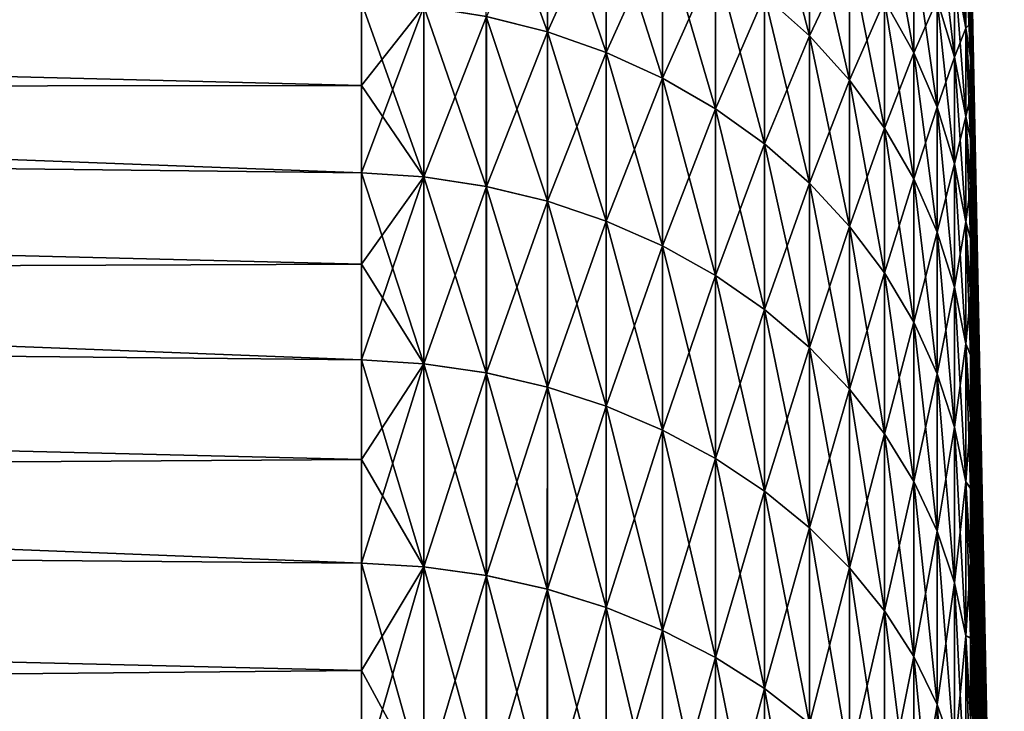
# Model space of a CAD drawing. Header units: metres. Extents: x -2 to 78, y -85 to 85.
# Tile 244 of 256: x 29.08 to 31.44, y -27.84 to -26.18. Entities that reach past the tile are written whole.
import ezdxf

# ---------------------------------------------------------------- set-up
doc = ezdxf.new("R2010")
doc.units = ezdxf.units.M
doc.layers.add('solid_20004802', color=7, linetype='CONTINUOUS')

msp = doc.modelspace()

# ---------------------------------------------------------------- linework, layer by layer
at = {"layer": 'solid_20004802'}
for points in [[(30.194174, -26.173235, -6.519967), (30.194178, -25.807753, -5.807889), (30.340338, -26.209921, -6.499743)], [(30.194178, -25.807753, -5.807889), (30.340342, -25.845572, -5.789874), (30.340338, -26.209921, -6.499743)], [(30.86092, -26.122614, -5.657901), (30.860924, -25.80829, -4.944338), (30.968351, -26.219755, -5.611627)], [(30.860924, -25.80829, -4.944338), (30.968355, -25.908001, -4.9039), (30.968351, -26.219755, -5.611627)], [(30.194208, -26.173235, 6.520237), (30.340372, -26.209921, 6.500012), (30.340372, -25.845572, 5.790143)], [(30.340338, -26.209921, -6.499743), (30.340342, -25.845572, -5.789874), (30.48151, -26.259377, -6.472478)], [(30.340342, -25.845572, -5.789874), (30.481514, -25.896557, -5.765587), (30.48151, -26.259377, -6.472478)], [(30.340372, -25.845572, 5.790143), (30.340372, -26.209921, 6.500012), (30.481544, -25.896557, 5.765855)], [(31.147898, -26.134996, -4.81184), (31.147902, -25.870771, -4.100497), (31.218164, -26.259951, -4.761164)], [(31.147902, -25.870771, -4.100497), (31.218168, -25.998508, -4.057312), (31.218164, -26.259951, -4.761164)], [(30.340372, -26.209921, 6.500012), (30.481544, -26.259377, 6.472747), (30.481544, -25.896557, 5.765855)], [(30.48151, -26.259377, -6.472478), (30.481514, -25.896557, -5.765587), (30.61624, -26.321095, -6.438454)], [(30.481514, -25.896557, -5.765587), (30.616245, -25.96018, -5.735278), (30.61624, -26.321095, -6.438454)], [(30.481544, -25.896557, 5.765855), (30.481544, -26.259377, 6.472747), (30.616276, -25.96018, 5.735546)], [(31.316092, -26.056543, -3.263431), (31.316093, -25.884186, -2.550159), (31.342737, -26.200947, -3.223973)], [(31.316093, -25.884186, -2.550159), (31.342741, -26.030672, -2.519325), (31.342737, -26.200947, -3.223973)], [(13.349999, -25.920794, 7.056816), (29.895071, -26.338598, 6.88729), (29.895073, -26.139626, 6.538699)], [(13.349999, -25.920794, 7.056816), (13.349999, -26.355963, 7.75386), (29.895071, -26.338598, 6.88729)], [(13.349999, -25.920834, -7.056771), (29.895044, -26.139576, -6.53861), (29.895042, -26.338547, -6.887203)], [(13.349999, -25.920834, -7.056771), (29.895042, -26.338547, -6.887203), (29.895041, -26.54776, -7.229747)], [(13.349999, -26.356005, -7.75381), (13.349999, -25.920834, -7.056771), (29.895041, -26.54776, -7.229747)], [(30.86095, -26.122614, 5.658167), (30.968382, -26.219755, 5.611893), (30.968382, -25.908001, 4.904166)], [(30.968351, -26.219755, -5.611627), (30.968355, -25.908001, -4.9039), (31.064339, -26.326214, -5.560913)], [(30.968355, -25.908001, -4.9039), (31.064342, -26.017277, -4.859582), (31.064339, -26.326214, -5.560913)], [(30.968382, -25.908001, 4.904166), (30.968382, -26.219755, 5.611893), (31.064369, -26.017277, 4.859848)], [(31.274422, -26.132328, -4.012071), (31.274426, -25.915487, -3.301975), (31.316088, -26.270855, -3.965239)], [(31.274426, -25.915487, -3.301975), (31.316092, -26.056543, -3.263431), (31.316088, -26.270855, -3.965239)], [(31.435064, -29.941954), (31.354048, -25.925304, -0.363259), (31.354048, -25.919838, 0.001616)], [(31.435064, -29.941954), (31.354048, -25.919838, 0.001616), (31.354048, -25.925394, 0.366489)], [(31.435064, -29.956656, -0.486533), (31.354048, -25.94179, -0.727802), (31.354048, -25.925304, -0.363259)], [(31.435064, -29.956656, -0.486533), (31.354048, -25.925304, -0.363259), (31.435064, -29.941954)], [(31.435064, -29.956656, 0.486533), (31.354048, -25.925394, 0.366489), (31.354048, -25.941969, 0.731029)], [(31.435064, -29.941954), (31.354048, -25.925394, 0.366489), (31.435064, -29.956656, 0.486533)], [(31.435064, -29.956656, -0.486533), (31.354048, -25.969278, -1.091681), (31.354048, -25.94179, -0.727802)], [(31.435064, -29.956656, 0.486533), (31.354048, -25.941969, 0.731029), (31.354048, -25.969547, 1.094901)], [(30.481544, -26.259377, 6.472747), (30.616274, -26.321095, 6.438722), (30.616276, -25.96018, 5.735546)], [(30.61624, -26.321095, -6.438454), (30.616245, -25.96018, -5.735278), (30.743143, -26.39444, -6.398019)], [(30.616245, -25.96018, -5.735278), (30.743147, -26.035793, -5.699259), (30.743143, -26.39444, -6.398019)], [(30.616276, -25.96018, 5.735546), (30.616274, -26.321095, 6.438722), (30.743177, -26.035793, 5.699527)], [(31.435064, -30.000706, -0.97129), (31.35405, -26.007746, -1.454564), (31.354048, -25.969278, -1.091681)], [(31.435064, -30.000706, -0.97129), (31.354048, -25.969278, -1.091681), (31.435064, -29.956656, -0.486533)], [(31.435064, -30.000706, 0.97129), (31.354048, -25.969547, 1.094901), (31.354048, -26.008102, 1.457774)], [(31.435064, -29.956656, 0.486533), (31.354048, -25.969547, 1.094901), (31.435064, -30.000706, 0.97129)], [(31.147924, -26.134996, 4.812105), (31.218189, -26.259951, 4.761429), (31.218189, -25.998508, 4.057577)], [(31.218164, -26.259951, -4.761164), (31.218168, -25.998508, -4.057312), (31.27442, -26.390856, -4.708075)], [(31.218168, -25.998508, -4.057312), (31.274422, -26.132328, -4.012071), (31.27442, -26.390856, -4.708075)], [(31.218189, -25.998508, 4.057577), (31.218189, -26.259951, 4.761429), (31.274445, -26.132328, 4.012336)], [(31.435064, -30.000706, 0.97129), (31.354048, -26.008102, 1.457774), (31.354048, -26.0576, 1.819318)], [(31.435064, -30.000706, -0.97129), (31.35405, -26.057156, -1.81612), (31.35405, -26.007746, -1.454564)], [(30.616274, -26.321095, 6.438722), (30.743177, -26.39444, 6.398286), (30.743177, -26.035793, 5.699527)], [(30.743143, -26.39444, -6.398019), (30.743147, -26.035793, -5.699259), (30.860916, -26.478659, -6.351589)], [(30.743147, -26.035793, -5.699259), (30.86092, -26.122614, -5.657901), (30.860916, -26.478659, -6.351589)], [(30.743177, -26.035793, 5.699527), (30.743177, -26.39444, 6.398286), (30.86095, -26.122614, 5.658167)], [(30.968382, -26.219755, 5.611893), (31.064369, -26.326214, 5.561179), (31.064369, -26.017277, 4.859848)], [(31.064339, -26.326214, -5.560913), (31.064342, -26.017277, -4.859582), (31.147894, -26.440899, -5.506281)], [(31.064342, -26.017277, -4.859582), (31.147898, -26.134996, -4.81184), (31.147894, -26.440899, -5.506281)], [(31.064369, -26.017277, 4.859848), (31.064369, -26.326214, 5.561179), (31.147924, -26.134996, 4.812105)], [(31.316109, -26.056543, 3.263695), (31.342754, -26.200947, 3.224237), (31.342754, -26.030672, 2.51959)], [(31.35405, -26.270542, -2.88953), (31.342737, -26.200947, -3.223973), (31.342741, -26.030672, -2.519325)], [(31.35405, -26.188612, -2.53393), (31.35405, -26.270542, -2.88953), (31.342741, -26.030672, -2.519325)], [(31.35405, -26.117462, -2.176018), (31.35405, -26.188612, -2.53393), (31.342741, -26.030672, -2.519325)], [(31.354048, -26.189234, 2.537096), (31.342754, -26.030672, 2.51959), (31.342754, -26.200947, 3.224237)], [(31.354048, -26.189234, 2.537096), (31.354048, -26.117996, 2.179201), (31.342754, -26.030672, 2.51959)], [(31.274445, -26.132328, 4.012336), (31.316109, -26.270855, 3.965503), (31.316109, -26.056543, 3.263695)], [(31.316088, -26.270855, -3.965239), (31.316092, -26.056543, -3.263431), (31.342735, -26.412666, -3.917295)], [(31.316092, -26.056543, -3.263431), (31.342737, -26.200947, -3.223973), (31.342735, -26.412666, -3.917295)], [(31.316109, -26.056543, 3.263695), (31.316109, -26.270855, 3.965503), (31.342754, -26.200947, 3.224237)], [(31.435064, -30.073946, 1.452503), (31.354048, -26.0576, 1.819318), (31.354048, -26.117996, 2.179201)], [(31.435064, -30.000706, 0.97129), (31.354048, -26.0576, 1.819318), (31.435064, -30.073946, 1.452503)], [(31.435064, -30.073946, -1.452503), (31.35405, -26.117462, -2.176018), (31.35405, -26.057156, -1.81612)], [(31.435064, -30.073946, -1.452503), (31.35405, -26.057156, -1.81612), (31.435064, -30.000706, -0.97129)], [(30.743177, -26.39444, 6.398286), (30.86095, -26.478659, 6.351856), (30.86095, -26.122614, 5.658167)], [(30.860916, -26.478659, -6.351589), (30.86092, -26.122614, -5.657901), (30.968348, -26.572887, -6.299642)], [(30.86092, -26.122614, -5.657901), (30.968351, -26.219755, -5.611627), (30.968348, -26.572887, -6.299642)], [(30.86095, -26.122614, 5.658167), (30.86095, -26.478659, 6.351856), (30.968382, -26.219755, 5.611893)], [(31.064369, -26.326214, 5.561179), (31.147924, -26.440899, 5.506546), (31.147924, -26.134996, 4.812105)], [(31.147894, -26.440899, -5.506281), (31.147898, -26.134996, -4.81184), (31.218161, -26.562632, -5.448292)], [(31.147898, -26.134996, -4.81184), (31.218164, -26.259951, -4.761164), (31.218161, -26.562632, -5.448292)], [(31.147924, -26.134996, 4.812105), (31.147924, -26.440899, 5.506546), (31.218189, -26.259951, 4.761429)], [(31.218189, -26.259951, 4.761429), (31.274445, -26.390856, 4.70834), (31.274445, -26.132328, 4.012336)], [(31.27442, -26.390856, -4.708075), (31.274422, -26.132328, -4.012071), (31.316084, -26.526365, -4.653118)], [(31.274422, -26.132328, -4.012071), (31.316088, -26.270855, -3.965239), (31.316084, -26.526365, -4.653118)], [(31.274445, -26.132328, 4.012336), (31.274445, -26.390856, 4.70834), (31.316109, -26.270855, 3.965503)], [(31.435064, -30.073946, 1.452503), (31.354048, -26.117996, 2.179201), (31.354048, -26.189234, 2.537096)], [(31.435064, -30.073946, -1.452503), (31.35405, -26.188612, -2.53393), (31.35405, -26.117462, -2.176018)], [(29.895042, -26.338547, -6.887203), (29.895044, -26.139576, -6.53861), (30.044516, -26.557529, -7.223491)], [(29.895044, -26.139576, -6.53861), (30.044519, -26.149694, -6.532944), (30.044516, -26.557529, -7.223491)], [(29.895073, -26.139626, 6.538699), (29.895071, -26.338598, 6.88729), (30.044554, -26.149694, 6.533215)], [(29.895071, -26.547813, 7.229832), (30.044554, -26.557529, 7.223762), (30.044554, -26.149694, 6.533215)], [(29.895071, -26.338598, 6.88729), (29.895071, -26.547813, 7.229832), (30.044554, -26.149694, 6.533215)], [(30.044516, -26.557529, -7.223491), (30.044519, -26.149694, -6.532944), (30.19417, -26.580259, -7.209143)], [(30.044519, -26.149694, -6.532944), (30.194174, -26.173235, -6.519967), (30.19417, -26.580259, -7.209143)], [(30.044554, -26.149694, 6.533215), (30.044554, -26.557529, 7.223762), (30.194208, -26.173235, 6.520237)], [(30.044554, -26.557529, 7.223762), (30.194208, -26.580259, 7.209414), (30.194208, -26.173235, 6.520237)], [(30.19417, -26.580259, -7.209143), (30.194174, -26.173235, -6.519967), (30.340334, -26.615683, -7.18678)], [(30.194174, -26.173235, -6.519967), (30.340338, -26.209921, -6.499743), (30.340334, -26.615683, -7.18678)], [(30.194208, -26.173235, 6.520237), (30.194208, -26.580259, 7.209414), (30.340372, -26.209921, 6.500012)], [(31.316109, -26.270855, 3.965503), (31.342756, -26.412666, 3.91756), (31.342754, -26.200947, 3.224237)], [(31.35405, -26.466423, -3.592497), (31.342735, -26.412666, -3.917295), (31.342737, -26.200947, -3.223973)], [(31.35405, -26.363173, -3.242493), (31.35405, -26.466423, -3.592497), (31.342737, -26.200947, -3.223973)], [(31.35405, -26.270542, -2.88953), (31.35405, -26.363173, -3.242493), (31.342737, -26.200947, -3.223973)], [(31.354048, -26.27125, 2.892675), (31.354048, -26.189234, 2.537096), (31.342754, -26.200947, 3.224237)], [(31.354048, -26.363968, 3.245616), (31.342754, -26.200947, 3.224237), (31.342756, -26.412666, 3.91756)], [(31.354048, -26.363968, 3.245616), (31.354048, -26.27125, 2.892675), (31.342754, -26.200947, 3.224237)], [(31.435064, -30.176105, 1.928417), (31.354048, -26.189234, 2.537096), (31.354048, -26.27125, 2.892675)], [(31.435064, -30.073946, 1.452503), (31.354048, -26.189234, 2.537096), (31.435064, -30.176105, 1.928417)], [(31.435064, -30.176105, -1.928417), (31.35405, -26.270542, -2.88953), (31.35405, -26.188612, -2.53393)], [(31.435064, -30.176105, -1.928417), (31.35405, -26.188612, -2.53393), (31.435064, -30.073946, -1.452503)], [(30.194208, -26.580259, 7.209414), (30.340372, -26.615683, 7.18705), (30.340372, -26.209921, 6.500012)], [(30.340334, -26.615683, -7.18678), (30.340338, -26.209921, -6.499743), (30.481506, -26.663437, -7.156634)], [(30.340338, -26.209921, -6.499743), (30.48151, -26.259377, -6.472478), (30.481506, -26.663437, -7.156634)], [(30.340372, -26.209921, 6.500012), (30.340372, -26.615683, 7.18705), (30.481544, -26.259377, 6.472747)], [(30.86095, -26.478659, 6.351856), (30.968382, -26.572887, 6.299908), (30.968382, -26.219755, 5.611893)], [(30.968348, -26.572887, -6.299642), (30.968351, -26.219755, -5.611627), (31.064335, -26.676155, -6.242711)], [(30.968351, -26.219755, -5.611627), (31.064339, -26.326214, -5.560913), (31.064335, -26.676155, -6.242711)], [(30.968382, -26.219755, 5.611893), (30.968382, -26.572887, 6.299908), (31.064369, -26.326214, 5.561179)], [(30.340372, -26.615683, 7.18705), (30.481544, -26.663437, 7.156903), (30.481544, -26.259377, 6.472747)], [(30.481506, -26.663437, -7.156634), (30.48151, -26.259377, -6.472478), (30.616236, -26.72303, -7.119013)], [(30.48151, -26.259377, -6.472478), (30.61624, -26.321095, -6.438454), (30.616236, -26.72303, -7.119013)], [(30.481544, -26.259377, 6.472747), (30.481544, -26.663437, 7.156903), (30.616274, -26.321095, 6.438722)], [(31.147924, -26.440899, 5.506546), (31.218189, -26.562632, 5.448556), (31.218189, -26.259951, 4.761429)], [(31.218161, -26.562632, -5.448292), (31.218164, -26.259951, -4.761164), (31.274416, -26.690161, -5.387541)], [(31.218164, -26.259951, -4.761164), (31.27442, -26.390856, -4.708075), (31.274416, -26.690161, -5.387541)], [(31.218189, -26.259951, 4.761429), (31.218189, -26.562632, 5.448556), (31.274445, -26.390856, 4.70834)], [(31.274445, -26.390856, 4.70834), (31.316109, -26.526365, 4.653382), (31.316109, -26.270855, 3.965503)], [(31.316084, -26.526365, -4.653118), (31.316088, -26.270855, -3.965239), (31.342731, -26.665087, -4.596858)], [(31.316088, -26.270855, -3.965239), (31.342735, -26.412666, -3.917295), (31.342731, -26.665087, -4.596858)], [(31.316109, -26.270855, 3.965503), (31.316109, -26.526365, 4.653382), (31.342756, -26.412666, 3.91756)], [(31.435064, -30.176105, 1.928417), (31.354048, -26.27125, 2.892675), (31.354048, -26.363968, 3.245616)], [(31.435064, -30.176105, -1.928417), (31.35405, -26.363173, -3.242493), (31.35405, -26.270542, -2.88953)], [(30.481544, -26.663437, 7.156903), (30.616274, -26.72303, 7.119281), (30.616274, -26.321095, 6.438722)], [(30.616236, -26.72303, -7.119013), (30.61624, -26.321095, -6.438454), (30.743139, -26.793852, -7.074305)], [(30.61624, -26.321095, -6.438454), (30.743143, -26.39444, -6.398019), (30.743139, -26.793852, -7.074305)], [(30.616274, -26.321095, 6.438722), (30.616274, -26.72303, 7.119281), (30.743177, -26.39444, 6.398286)], [(13.349999, -26.355963, 7.75386), (29.895071, -26.547813, 7.229832), (29.895071, -26.338598, 6.88729)], [(29.895041, -26.54776, -7.229747), (29.895042, -26.338547, -6.887203), (30.044516, -26.557529, -7.223491)], [(30.968382, -26.572887, 6.299908), (31.064367, -26.676155, 6.242977), (31.064369, -26.326214, 5.561179)], [(31.064335, -26.676155, -6.242711), (31.064339, -26.326214, -5.560913), (31.14789, -26.787401, -6.181381)], [(31.064339, -26.326214, -5.560913), (31.147894, -26.440899, -5.506281), (31.14789, -26.787401, -6.181381)], [(31.064369, -26.326214, 5.561179), (31.064367, -26.676155, 6.242977), (31.147924, -26.440899, 5.506546)], [(13.349999, -26.355963, 7.75386), (29.895071, -26.767086, 7.566023), (29.895071, -26.547813, 7.229832)], [(13.349999, -26.355963, 7.75386), (13.349999, -26.831308, 8.424151), (29.895071, -26.767086, 7.566023)], [(13.349999, -26.356005, -7.75381), (29.895041, -26.54776, -7.229747), (29.895039, -26.767031, -7.565941)], [(13.349999, -26.356005, -7.75381), (29.895039, -26.767031, -7.565941), (29.895037, -26.996168, -7.89549)], [(13.349999, -26.83135, -8.424096), (13.349999, -26.356005, -7.75381), (29.895037, -26.996168, -7.89549)], [(31.354048, -26.467304, 3.595595), (31.354048, -26.363968, 3.245616), (31.342756, -26.412666, 3.91756)], [(31.435064, -30.306814, 2.397293), (31.354048, -26.363968, 3.245616), (31.354048, -26.467304, 3.595595)], [(31.435064, -30.176105, 1.928417), (31.354048, -26.363968, 3.245616), (31.435064, -30.306814, 2.397293)], [(31.435064, -30.306814, -2.397293), (31.35405, -26.466423, -3.592497), (31.35405, -26.363173, -3.242493)], [(31.435064, -30.306814, -2.397293), (31.35405, -26.363173, -3.242493), (31.435064, -30.176105, -1.928417)], [(30.616274, -26.72303, 7.119281), (30.743177, -26.793852, 7.074572), (30.743177, -26.39444, 6.398286)], [(30.743139, -26.793852, -7.074305), (30.743143, -26.39444, -6.398019), (30.860912, -26.875172, -7.022967)], [(30.743143, -26.39444, -6.398019), (30.860916, -26.478659, -6.351589), (30.860912, -26.875172, -7.022967)], [(30.743177, -26.39444, 6.398286), (30.743177, -26.793852, 7.074572), (30.86095, -26.478659, 6.351856)], [(31.218189, -26.562632, 5.448556), (31.274445, -26.690161, 5.387805), (31.274445, -26.390856, 4.70834)], [(31.274416, -26.690161, -5.387541), (31.27442, -26.390856, -4.708075), (31.31608, -26.822176, -5.324653)], [(31.27442, -26.390856, -4.708075), (31.316084, -26.526365, -4.653118), (31.31608, -26.822176, -5.324653)], [(31.274445, -26.390856, 4.70834), (31.274445, -26.690161, 5.387805), (31.316109, -26.526365, 4.653382)], [(31.316109, -26.526365, 4.653382), (31.342756, -26.665087, 4.597123), (31.342756, -26.412666, 3.91756)], [(31.35405, -26.704395, -4.282354), (31.342731, -26.665087, -4.596858), (31.342735, -26.412666, -3.917295)], [(31.35405, -26.580198, -3.939223), (31.35405, -26.704395, -4.282354), (31.342735, -26.412666, -3.917295)], [(31.35405, -26.466423, -3.592497), (31.35405, -26.580198, -3.939223), (31.342735, -26.412666, -3.917295)], [(31.354048, -26.581165, 3.942293), (31.342756, -26.412666, 3.91756), (31.342756, -26.665087, 4.597123)], [(31.354048, -26.581165, 3.942293), (31.354048, -26.467304, 3.595595), (31.342756, -26.412666, 3.91756)], [(31.064367, -26.676155, 6.242977), (31.147924, -26.787401, 6.181646), (31.147924, -26.440899, 5.506546)], [(31.14789, -26.787401, -6.181381), (31.147894, -26.440899, -5.506281), (31.218157, -26.905485, -6.116282)], [(31.147894, -26.440899, -5.506281), (31.218161, -26.562632, -5.448292), (31.218157, -26.905485, -6.116282)], [(31.147924, -26.440899, 5.506546), (31.147924, -26.787401, 6.181646), (31.218189, -26.562632, 5.448556)], [(30.743177, -26.793852, 7.074572), (30.860949, -26.875172, 7.023234), (30.86095, -26.478659, 6.351856)], [(30.860912, -26.875172, -7.022967), (30.860916, -26.478659, -6.351589), (30.968344, -26.966156, -6.965529)], [(30.860916, -26.478659, -6.351589), (30.968348, -26.572887, -6.299642), (30.968344, -26.966156, -6.965529)], [(30.86095, -26.478659, 6.351856), (30.860949, -26.875172, 7.023234), (30.968382, -26.572887, 6.299908)], [(31.435064, -30.306814, 2.397293), (31.354048, -26.467304, 3.595595), (31.354048, -26.581165, 3.942293)], [(31.435064, -30.306814, -2.397293), (31.35405, -26.580198, -3.939223), (31.35405, -26.466423, -3.592497)], [(31.274445, -26.690161, 5.387805), (31.316109, -26.822176, 5.324917), (31.316109, -26.526365, 4.653382)], [(31.31608, -26.822176, -5.324653), (31.316084, -26.526365, -4.653118), (31.342728, -26.957321, -5.260274)], [(31.316084, -26.526365, -4.653118), (31.342731, -26.665087, -4.596858), (31.342728, -26.957321, -5.260274)], [(31.316109, -26.526365, 4.653382), (31.316109, -26.822176, 5.324917), (31.342756, -26.665087, 4.597123)], [(29.895039, -26.767031, -7.565941), (29.895041, -26.54776, -7.229747), (30.04451, -27.005556, -7.888666)], [(29.895041, -26.54776, -7.229747), (30.044516, -26.557529, -7.223491), (30.04451, -27.005556, -7.888666)], [(29.895071, -26.547813, 7.229832), (29.895071, -26.767086, 7.566023), (30.044554, -26.557529, 7.223762)], [(29.895071, -26.996227, 7.895569), (30.044552, -27.005556, 7.888937), (30.044554, -26.557529, 7.223762)], [(29.895071, -26.767086, 7.566023), (29.895071, -26.996227, 7.895569), (30.044554, -26.557529, 7.223762)], [(30.04451, -27.005556, -7.888666), (30.044516, -26.557529, -7.223491), (30.194164, -27.027395, -7.872996)], [(30.044516, -26.557529, -7.223491), (30.19417, -26.580259, -7.209143), (30.194164, -27.027395, -7.872996)], [(30.044554, -26.557529, 7.223762), (30.044552, -27.005556, 7.888937), (30.194208, -26.580259, 7.209414)], [(30.044552, -27.005556, 7.888937), (30.194206, -27.027397, 7.873267), (30.194208, -26.580259, 7.209414)], [(30.194164, -27.027395, -7.872996), (30.19417, -26.580259, -7.209143), (30.340328, -27.061432, -7.848575)], [(30.19417, -26.580259, -7.209143), (30.340334, -26.615683, -7.18678), (30.340328, -27.061432, -7.848575)], [(30.194208, -26.580259, 7.209414), (30.194206, -27.027397, 7.873267), (30.340372, -26.615683, 7.18705)], [(30.860949, -26.875172, 7.023234), (30.96838, -26.966156, 6.965796), (30.968382, -26.572887, 6.299908)], [(30.968344, -26.966156, -6.965529), (30.968348, -26.572887, -6.299642), (31.064331, -27.06587, -6.902581)], [(30.968348, -26.572887, -6.299642), (31.064335, -26.676155, -6.242711), (31.064331, -27.06587, -6.902581)], [(30.968382, -26.572887, 6.299908), (30.96838, -26.966156, 6.965796), (31.064367, -26.676155, 6.242977)], [(31.147924, -26.787401, 6.181646), (31.218189, -26.905485, 6.116547), (31.218189, -26.562632, 5.448556)], [(31.218157, -26.905485, -6.116282), (31.218161, -26.562632, -5.448292), (31.274412, -27.029192, -6.048083)], [(31.218161, -26.562632, -5.448292), (31.274416, -26.690161, -5.387541), (31.274412, -27.029192, -6.048083)], [(31.218189, -26.562632, 5.448556), (31.218189, -26.905485, 6.116547), (31.274445, -26.690161, 5.387805)], [(31.354048, -26.705444, 4.285393), (31.354048, -26.581165, 3.942293), (31.342756, -26.665087, 4.597123)], [(31.435064, -30.465595, 2.857423), (31.354048, -26.581165, 3.942293), (31.354048, -26.705444, 4.285393)], [(31.435064, -30.306814, 2.397293), (31.354048, -26.581165, 3.942293), (31.435064, -30.465595, 2.857423)], [(31.435064, -30.465595, -2.857423), (31.35405, -26.704395, -4.282354), (31.35405, -26.580198, -3.939223)], [(31.435064, -30.465595, -2.857423), (31.35405, -26.580198, -3.939223), (31.435064, -30.306814, -2.397293)], [(30.194206, -27.027397, 7.873267), (30.34037, -27.061432, 7.848844), (30.340372, -26.615683, 7.18705)], [(30.340328, -27.061432, -7.848575), (30.340334, -26.615683, -7.18678), (30.481503, -27.107317, -7.815652)], [(30.340334, -26.615683, -7.18678), (30.481506, -26.663437, -7.156634), (30.481503, -27.107317, -7.815652)], [(30.340372, -26.615683, 7.18705), (30.34037, -27.061432, 7.848844), (30.481544, -26.663437, 7.156903)], [(30.34037, -27.061432, 7.848844), (30.481543, -27.107317, 7.815921), (30.481544, -26.663437, 7.156903)], [(30.481503, -27.107317, -7.815652), (30.481506, -26.663437, -7.156634), (30.616232, -27.164577, -7.774567)], [(30.481506, -26.663437, -7.156634), (30.616236, -26.72303, -7.119013), (30.616232, -27.164577, -7.774567)], [(30.481544, -26.663437, 7.156903), (30.481543, -27.107317, 7.815921), (30.616274, -26.72303, 7.119281)], [(30.96838, -26.966156, 6.965796), (31.064367, -27.06587, 6.902846), (31.064367, -26.676155, 6.242977)], [(31.064331, -27.06587, -6.902581), (31.064335, -26.676155, -6.242711), (31.147886, -27.17329, -6.834768)], [(31.064335, -26.676155, -6.242711), (31.14789, -26.787401, -6.181381), (31.147886, -27.17329, -6.834768)], [(31.064367, -26.676155, 6.242977), (31.064367, -27.06587, 6.902846), (31.147924, -26.787401, 6.181646)], [(31.316109, -26.822176, 5.324917), (31.342756, -26.957321, 5.260538), (31.342756, -26.665087, 4.597123)], [(31.35405, -26.983585, -4.956583), (31.342728, -26.957321, -5.260274), (31.342731, -26.665087, -4.596858)], [(31.35405, -26.838898, -4.621578), (31.35405, -26.983585, -4.956583), (31.342731, -26.665087, -4.596858)], [(31.35405, -26.704395, -4.282354), (31.35405, -26.838898, -4.621578), (31.342731, -26.665087, -4.596858)], [(31.354048, -26.840031, 4.624584), (31.342756, -26.665087, 4.597123), (31.342756, -26.957321, 5.260538)], [(31.354048, -26.840031, 4.624584), (31.354048, -26.705444, 4.285393), (31.342756, -26.665087, 4.597123)], [(31.218189, -26.905485, 6.116547), (31.274445, -27.029192, 6.048347), (31.274445, -26.690161, 5.387805)], [(31.274412, -27.029192, -6.048083), (31.274416, -26.690161, -5.387541), (31.316076, -27.157249, -5.977485)], [(31.274416, -26.690161, -5.387541), (31.31608, -26.822176, -5.324653), (31.316076, -27.157249, -5.977485)], [(31.274445, -26.690161, 5.387805), (31.274445, -27.029192, 6.048347), (31.316109, -26.822176, 5.324917)], [(30.481543, -27.107317, 7.815921), (30.616274, -27.164577, 7.774835), (30.616274, -26.72303, 7.119281)], [(30.616232, -27.164577, -7.774567), (30.616236, -26.72303, -7.119013), (30.743135, -27.232626, -7.725741)], [(30.616236, -26.72303, -7.119013), (30.743139, -26.793852, -7.074305), (30.743135, -27.232626, -7.725741)], [(30.616274, -26.72303, 7.119281), (30.616274, -27.164577, 7.774835), (30.743177, -26.793852, 7.074572)], [(31.435064, -30.465595, 2.857423), (31.354048, -26.705444, 4.285393), (31.354048, -26.840031, 4.624584)], [(31.435064, -30.465595, -2.857423), (31.35405, -26.838898, -4.621578), (31.35405, -26.704395, -4.282354)], [(13.349999, -26.831308, 8.424151), (29.895071, -26.996227, 7.895569), (29.895071, -26.767086, 7.566023)], [(29.895037, -26.996168, -7.89549), (29.895039, -26.767031, -7.565941), (30.04451, -27.005556, -7.888666)], [(30.616274, -27.164577, 7.774835), (30.743176, -27.232626, 7.726009), (30.743177, -26.793852, 7.074572)], [(30.743135, -27.232626, -7.725741), (30.743139, -26.793852, -7.074305), (30.860909, -27.310762, -7.669677)], [(30.743139, -26.793852, -7.074305), (30.860912, -26.875172, -7.022967), (30.860909, -27.310762, -7.669677)], [(30.743177, -26.793852, 7.074572), (30.743176, -27.232626, 7.726009), (30.860949, -26.875172, 7.023234)], [(31.064367, -27.06587, 6.902846), (31.147923, -27.17329, 6.835033), (31.147924, -26.787401, 6.181646)], [(31.147886, -27.17329, -6.834768), (31.14789, -26.787401, -6.181381), (31.218153, -27.28731, -6.762788)], [(31.14789, -26.787401, -6.181381), (31.218157, -26.905485, -6.116282), (31.218153, -27.28731, -6.762788)], [(31.147924, -26.787401, 6.181646), (31.147923, -27.17329, 6.835033), (31.218189, -26.905485, 6.116547)], [(13.349999, -26.831308, 8.424151), (29.895069, -27.235031, 8.218181), (29.895071, -26.996227, 7.895569)], [(13.349999, -26.831308, 8.424151), (13.349999, -27.345188, 9.065377), (29.895069, -27.235031, 8.218181)], [(13.349999, -26.83135, -8.424096), (29.895037, -26.996168, -7.89549), (29.895035, -27.234972, -8.218103)], [(13.349999, -26.83135, -8.424096), (29.895035, -27.234972, -8.218103), (29.895033, -27.483229, -8.533499)], [(13.349999, -27.345232, -9.065316), (13.349999, -26.83135, -8.424096), (29.895033, -27.483229, -8.533499)], [(31.274445, -27.029192, 6.048347), (31.316109, -27.157249, 5.977749), (31.316109, -26.822176, 5.324917)], [(31.316076, -27.157249, -5.977485), (31.31608, -26.822176, -5.324653), (31.342724, -27.288343, -5.905212)], [(31.31608, -26.822176, -5.324653), (31.342728, -26.957321, -5.260274), (31.342724, -27.288343, -5.905212)], [(31.316109, -26.822176, 5.324917), (31.316109, -27.157249, 5.977749), (31.342756, -26.957321, 5.260538)], [(31.354048, -26.9848, 4.959554), (31.354048, -26.840031, 4.624584), (31.342756, -26.957321, 5.260538)], [(31.435064, -30.651869, 3.307125), (31.354048, -26.840031, 4.624584), (31.354048, -26.9848, 4.959554)], [(31.435064, -30.465595, 2.857423), (31.354048, -26.840031, 4.624584), (31.435064, -30.651869, 3.307125)], [(31.435064, -30.651869, -3.307125), (31.35405, -26.983585, -4.956583), (31.35405, -26.838898, -4.621578)], [(31.435064, -30.651869, -3.307125), (31.35405, -26.838898, -4.621578), (31.435064, -30.465595, -2.857423)], [(30.743176, -27.232626, 7.726009), (30.860949, -27.310762, 7.669944), (30.860949, -26.875172, 7.023234)], [(30.860909, -27.310762, -7.669677), (30.860912, -26.875172, -7.022967), (30.96834, -27.398184, -7.60695)], [(30.860912, -26.875172, -7.022967), (30.968344, -26.966156, -6.965529), (30.96834, -27.398184, -7.60695)], [(30.860949, -26.875172, 7.023234), (30.860949, -27.310762, 7.669944), (30.96838, -26.966156, 6.965796)], [(31.147923, -27.17329, 6.835033), (31.218189, -27.28731, 6.763052), (31.218189, -26.905485, 6.116547)], [(31.218153, -27.28731, -6.762788), (31.218157, -26.905485, -6.116282), (31.274408, -27.406757, -6.68738)], [(31.218157, -26.905485, -6.116282), (31.274412, -27.029192, -6.048083), (31.274408, -27.406757, -6.68738)], [(31.218189, -26.905485, 6.116547), (31.218189, -27.28731, 6.763052), (31.274445, -27.029192, 6.048347)], [(31.316109, -27.157249, 5.977749), (31.342756, -27.288343, 5.905477), (31.342756, -26.957321, 5.260538)], [(31.35405, -27.302977, -5.612725), (31.342724, -27.288343, -5.905212), (31.342728, -26.957321, -5.260274)], [(31.35405, -27.138325, -5.287067), (31.35405, -27.302977, -5.612725), (31.342728, -26.957321, -5.260274)], [(31.35405, -26.983585, -4.956583), (31.35405, -27.138325, -5.287067), (31.342728, -26.957321, -5.260274)], [(31.354046, -27.139622, 5.289999), (31.342756, -26.957321, 5.260538), (31.342756, -27.288343, 5.905477)], [(31.354046, -27.139622, 5.289999), (31.354048, -26.9848, 4.959554), (31.342756, -26.957321, 5.260538)], [(30.860949, -27.310762, 7.669944), (30.96838, -27.398184, 7.607216), (30.96838, -26.966156, 6.965796)], [(30.96834, -27.398184, -7.60695), (30.968344, -26.966156, -6.965529), (31.064327, -27.493994, -7.538204)], [(30.968344, -26.966156, -6.965529), (31.064331, -27.06587, -6.902581), (31.064327, -27.493994, -7.538204)], [(30.96838, -26.966156, 6.965796), (30.96838, -27.398184, 7.607216), (31.064367, -27.06587, 6.902846)], [(31.435064, -30.651869, -3.307125), (31.35405, -27.138325, -5.287067), (31.35405, -26.983585, -4.956583)], [(29.895035, -27.234972, -8.218103), (29.895037, -26.996168, -7.89549), (30.044506, -27.492203, -8.526131)], [(29.895037, -26.996168, -7.89549), (30.04451, -27.005556, -7.888666), (30.044506, -27.492203, -8.526131)], [(29.895071, -26.996227, 7.895569), (29.895069, -27.235031, 8.218181), (30.044552, -27.005556, 7.888937)], [(29.895069, -27.48329, 8.533573), (30.044552, -27.492203, 8.526402), (30.044552, -27.005556, 7.888937)], [(29.895069, -27.235031, 8.218181), (29.895069, -27.48329, 8.533573), (30.044552, -27.005556, 7.888937)], [(30.044506, -27.492203, -8.526131), (30.04451, -27.005556, -7.888666), (30.19416, -27.513075, -8.509194)], [(30.04451, -27.005556, -7.888666), (30.194164, -27.027395, -7.872996), (30.19416, -27.513075, -8.509194)], [(30.044552, -27.005556, 7.888937), (30.044552, -27.492203, 8.526402), (30.194206, -27.027397, 7.873267)], [(31.435064, -30.651869, 3.307125), (31.354048, -26.9848, 4.959554), (31.354046, -27.139622, 5.289999)], [(30.044552, -27.492203, 8.526402), (30.194206, -27.513075, 8.509465), (30.194206, -27.027397, 7.873267)], [(30.19416, -27.513075, -8.509194), (30.194164, -27.027395, -7.872996), (30.340324, -27.545605, -8.4828)], [(30.194164, -27.027395, -7.872996), (30.340328, -27.061432, -7.848575), (30.340324, -27.545605, -8.4828)], [(30.194206, -27.027397, 7.873267), (30.194206, -27.513075, 8.509465), (30.34037, -27.061432, 7.848844)], [(31.218189, -27.28731, 6.763052), (31.274443, -27.406757, 6.687644), (31.274445, -27.029192, 6.048347)], [(31.274408, -27.406757, -6.68738), (31.274412, -27.029192, -6.048083), (31.316072, -27.530409, -6.60932)], [(31.274412, -27.029192, -6.048083), (31.316076, -27.157249, -5.977485), (31.316072, -27.530409, -6.60932)], [(31.274445, -27.029192, 6.048347), (31.274443, -27.406757, 6.687644), (31.316109, -27.157249, 5.977749)], [(30.194206, -27.513075, 8.509465), (30.34037, -27.545605, 8.483069), (30.34037, -27.061432, 7.848844)], [(30.340324, -27.545605, -8.4828), (30.340328, -27.061432, -7.848575), (30.481497, -27.589458, -8.447217)], [(30.340328, -27.061432, -7.848575), (30.481503, -27.107317, -7.815652), (30.481497, -27.589458, -8.447217)], [(30.34037, -27.061432, 7.848844), (30.34037, -27.545605, 8.483069), (30.481543, -27.107317, 7.815921)], [(30.96838, -27.398184, 7.607216), (31.064367, -27.493994, 7.53847), (31.064367, -27.06587, 6.902846)], [(31.064327, -27.493994, -7.538204), (31.064331, -27.06587, -6.902581), (31.147882, -27.597206, -7.464147)], [(31.064331, -27.06587, -6.902581), (31.147886, -27.17329, -6.834768), (31.147882, -27.597206, -7.464147)], [(31.064367, -27.06587, 6.902846), (31.064367, -27.493994, 7.53847), (31.147923, -27.17329, 6.835033)], [(30.34037, -27.545605, 8.483069), (30.481543, -27.589458, 8.447486), (30.481543, -27.107317, 7.815921)], [(30.481497, -27.589458, -8.447217), (30.481503, -27.107317, -7.815652), (30.616226, -27.644184, -8.402812)], [(30.481503, -27.107317, -7.815652), (30.616232, -27.164577, -7.774567), (30.616226, -27.644184, -8.402812)], [(30.481543, -27.107317, 7.815921), (30.481543, -27.589458, 8.447486), (30.616274, -27.164577, 7.774835)], [(31.354046, -27.304352, 5.615618), (31.354046, -27.139622, 5.289999), (31.342756, -27.288343, 5.905477)], [(31.435064, -30.864954, 3.744761), (31.354046, -27.139622, 5.289999), (31.354046, -27.304352, 5.615618)], [(31.435064, -30.651869, 3.307125), (31.354046, -27.139622, 5.289999), (31.435064, -30.864954, 3.744761)], [(31.435064, -30.864954, -3.744761), (31.35405, -27.302977, -5.612725), (31.35405, -27.138325, -5.287067)], [(31.435064, -30.864954, -3.744761), (31.35405, -27.138325, -5.287067), (31.435064, -30.651869, -3.307125)], [(30.481543, -27.589458, 8.447486), (30.616272, -27.644184, 8.40308), (30.616274, -27.164577, 7.774835)], [(30.616226, -27.644184, -8.402812), (30.616232, -27.164577, -7.774567), (30.74313, -27.709219, -8.35004)], [(30.616232, -27.164577, -7.774567), (30.743135, -27.232626, -7.725741), (30.74313, -27.709219, -8.35004)], [(30.616274, -27.164577, 7.774835), (30.616272, -27.644184, 8.40308), (30.743176, -27.232626, 7.726009)], [(31.274443, -27.406757, 6.687644), (31.316109, -27.530409, 6.609584), (31.316109, -27.157249, 5.977749)], [(31.316072, -27.530409, -6.60932), (31.316076, -27.157249, -5.977485), (31.34272, -27.65699, -6.529408)], [(31.316076, -27.157249, -5.977485), (31.342724, -27.288343, -5.905212), (31.34272, -27.65699, -6.529408)], [(31.316109, -27.157249, 5.977749), (31.316109, -27.530409, 6.609584), (31.342756, -27.288343, 5.905477)], [(31.064367, -27.493994, 7.53847), (31.147923, -27.597206, 7.464412), (31.147923, -27.17329, 6.835033)], [(31.147882, -27.597206, -7.464147), (31.147886, -27.17329, -6.834768), (31.218149, -27.70676, -7.385539)], [(31.147886, -27.17329, -6.834768), (31.218153, -27.28731, -6.762788), (31.218149, -27.70676, -7.385539)], [(31.147923, -27.17329, 6.835033), (31.147923, -27.597206, 7.464412), (31.218189, -27.28731, 6.763052)], [(13.349999, -27.345188, 9.065377), (29.895069, -27.48329, 8.533573), (29.895069, -27.235031, 8.218181)], [(29.895033, -27.483229, -8.533499), (29.895035, -27.234972, -8.218103), (30.044506, -27.492203, -8.526131)], [(30.616272, -27.644184, 8.40308), (30.743176, -27.709219, 8.350308), (30.743176, -27.232626, 7.726009)], [(30.74313, -27.709219, -8.35004), (30.743135, -27.232626, -7.725741), (30.860903, -27.783897, -8.289446)], [(30.743135, -27.232626, -7.725741), (30.860909, -27.310762, -7.669677), (30.860903, -27.783897, -8.289446)], [(30.743176, -27.232626, 7.726009), (30.743176, -27.709219, 8.350308), (30.860949, -27.310762, 7.669944)], [(31.147923, -27.597206, 7.464412), (31.218187, -27.70676, 7.385804), (31.218189, -27.28731, 6.763052)], [(31.218149, -27.70676, -7.385539), (31.218153, -27.28731, -6.762788), (31.274405, -27.821533, -7.303187)], [(31.218153, -27.28731, -6.762788), (31.274408, -27.406757, -6.68738), (31.274405, -27.821533, -7.303187)], [(31.218189, -27.28731, 6.763052), (31.218187, -27.70676, 7.385804), (31.274443, -27.406757, 6.687644)], [(31.316109, -27.530409, 6.609584), (31.342756, -27.65699, 6.529673), (31.342756, -27.288343, 5.905477)], [(31.35405, -27.661404, -6.248384), (31.34272, -27.65699, -6.529408), (31.342724, -27.288343, -5.905212)], [(31.35405, -27.47739, -5.933262), (31.35405, -27.661404, -6.248384), (31.342724, -27.288343, -5.905212)], [(31.35405, -27.302977, -5.612725), (31.35405, -27.47739, -5.933262), (31.342724, -27.288343, -5.905212)], [(31.354046, -27.478844, 5.936111), (31.342756, -27.288343, 5.905477), (31.342756, -27.65699, 6.529673)], [(31.354046, -27.478844, 5.936111), (31.354046, -27.304352, 5.615618), (31.342756, -27.288343, 5.905477)], [(30.743176, -27.709219, 8.350308), (30.860947, -27.783897, 8.289713), (30.860949, -27.310762, 7.669944)], [(30.860903, -27.783897, -8.289446), (30.860909, -27.310762, -7.669677), (30.968334, -27.867451, -8.22165)], [(30.860909, -27.310762, -7.669677), (30.96834, -27.398184, -7.60695), (30.968334, -27.867451, -8.22165)], [(30.860949, -27.310762, 7.669944), (30.860947, -27.783897, 8.289713), (30.96838, -27.398184, 7.607216)], [(31.435064, -30.864954, 3.744761), (31.354046, -27.304352, 5.615618), (31.354046, -27.478844, 5.936111)], [(31.435064, -30.864954, -3.744761), (31.35405, -27.47739, -5.933262), (31.35405, -27.302977, -5.612725)], [(13.349999, -27.345188, 9.065377), (29.895069, -27.740788, 8.84147), (29.895069, -27.48329, 8.533573)], [(13.349999, -27.345188, 9.065377), (13.349999, -27.895832, 9.675325), (29.895069, -27.740788, 8.84147)], [(13.349999, -27.345232, -9.065316), (29.895033, -27.483229, -8.533499), (29.895031, -27.740725, -8.841399)], [(13.349999, -27.345232, -9.065316), (29.895031, -27.740725, -8.841399), (29.895029, -28.007231, -9.141534)], [(13.349999, -27.895874, -9.675259), (13.349999, -27.345232, -9.065316), (29.895029, -28.007231, -9.141534)], [(30.860947, -27.783897, 8.289713), (30.968378, -27.867451, 8.221916), (30.96838, -27.398184, 7.607216)], [(30.968334, -27.867451, -8.22165), (30.96834, -27.398184, -7.60695), (31.064322, -27.959019, -8.147349)], [(30.96834, -27.398184, -7.60695), (31.064327, -27.493994, -7.538204), (31.064322, -27.959019, -8.147349)], [(30.96838, -27.398184, 7.607216), (30.968378, -27.867451, 8.221916), (31.064367, -27.493994, 7.53847)], [(31.218187, -27.70676, 7.385804), (31.274443, -27.821533, 7.303452), (31.274443, -27.406757, 6.687644)], [(31.274405, -27.821533, -7.303187), (31.274408, -27.406757, -6.68738), (31.316069, -27.940342, -7.217939)], [(31.274408, -27.406757, -6.68738), (31.316072, -27.530409, -6.60932), (31.316069, -27.940342, -7.217939)], [(31.274443, -27.406757, 6.687644), (31.274443, -27.821533, 7.303452), (31.316109, -27.530409, 6.609584)], [(31.354046, -27.662935, 6.251189), (31.354046, -27.478844, 5.936111), (31.342756, -27.65699, 6.529673)], [(31.435064, -31.104074, 4.168732), (31.354046, -27.478844, 5.936111), (31.354046, -27.662935, 6.251189)], [(31.435064, -30.864954, 3.744761), (31.354046, -27.478844, 5.936111), (31.435064, -31.104074, 4.168732)], [(31.435064, -31.104074, -4.168732), (31.35405, -27.661404, -6.248384), (31.35405, -27.47739, -5.933262)], [(31.435064, -31.104074, -4.168732), (31.35405, -27.47739, -5.933262), (31.435064, -30.864954, -3.744761)], [(29.895031, -27.740725, -8.841399), (29.895033, -27.483229, -8.533499), (30.0445, -28.015757, -9.133647)], [(29.895033, -27.483229, -8.533499), (30.044506, -27.492203, -8.526131), (30.0445, -28.015757, -9.133647)], [(29.895067, -28.007294, 9.141602), (30.04455, -28.015757, 9.133918), (30.044552, -27.492203, 8.526402)], [(29.895069, -27.740788, 8.84147), (29.895067, -28.007294, 9.141602), (30.044552, -27.492203, 8.526402)], [(29.895069, -27.48329, 8.533573), (29.895069, -27.740788, 8.84147), (30.044552, -27.492203, 8.526402)], [(30.0445, -28.015757, -9.133647), (30.044506, -27.492203, -8.526131), (30.194155, -28.035589, -9.115504)], [(30.044506, -27.492203, -8.526131), (30.19416, -27.513075, -8.509194), (30.194155, -28.035589, -9.115504)], [(30.044552, -27.492203, 8.526402), (30.04455, -28.015757, 9.133918), (30.194206, -27.513075, 8.509465)], [(30.968378, -27.867451, 8.221916), (31.064365, -27.959019, 8.147615), (31.064367, -27.493994, 7.53847)], [(31.064322, -27.959019, -8.147349), (31.064327, -27.493994, -7.538204), (31.147879, -28.057663, -8.067308)], [(31.064327, -27.493994, -7.538204), (31.147882, -27.597206, -7.464147), (31.147879, -28.057663, -8.067308)], [(31.064367, -27.493994, 7.53847), (31.064365, -27.959019, 8.147615), (31.147923, -27.597206, 7.464412)], [(30.04455, -28.015757, 9.133918), (30.194204, -28.035589, 9.115775), (30.194206, -27.513075, 8.509465)], [(30.194155, -28.035589, -9.115504), (30.19416, -27.513075, -8.509194), (30.340321, -28.066498, -9.087229)], [(30.19416, -27.513075, -8.509194), (30.340324, -27.545605, -8.4828), (30.340321, -28.066498, -9.087229)], [(30.194206, -27.513075, 8.509465), (30.194204, -28.035589, 9.115775), (30.34037, -27.545605, 8.483069)], [(30.194204, -28.035589, 9.115775), (30.340368, -28.066498, 9.087499), (30.34037, -27.545605, 8.483069)], [(30.340321, -28.066498, -9.087229), (30.340324, -27.545605, -8.4828), (30.481493, -28.108166, -9.04911)], [(30.340324, -27.545605, -8.4828), (30.481497, -27.589458, -8.447217), (30.481493, -28.108166, -9.04911)], [(30.34037, -27.545605, 8.483069), (30.340368, -28.066498, 9.087499), (30.481543, -27.589458, 8.447486)], [(31.274443, -27.821533, 7.303452), (31.316107, -27.940342, 7.218204), (31.316109, -27.530409, 6.609584)], [(31.316069, -27.940342, -7.217939), (31.316072, -27.530409, -6.60932), (31.342716, -28.061968, -7.13067)], [(31.316072, -27.530409, -6.60932), (31.34272, -27.65699, -6.529408), (31.342716, -28.061968, -7.13067)], [(31.316109, -27.530409, 6.609584), (31.316107, -27.940342, 7.218204), (31.342756, -27.65699, 6.529673)], [(30.340368, -28.066498, 9.087499), (30.481541, -28.108166, 9.049379), (30.481543, -27.589458, 8.447486)], [(30.481493, -28.108166, -9.04911), (30.481497, -27.589458, -8.447217), (30.616222, -28.160166, -9.001541)], [(30.481497, -27.589458, -8.447217), (30.616226, -27.644184, -8.402812), (30.616222, -28.160166, -9.001541)], [(30.481543, -27.589458, 8.447486), (30.481541, -28.108166, 9.049379), (30.616272, -27.644184, 8.40308)], [(31.064365, -27.959019, 8.147615), (31.147921, -28.057663, 8.067574), (31.147923, -27.597206, 7.464412)], [(31.147879, -28.057663, -8.067308), (31.147882, -27.597206, -7.464147), (31.218143, -28.162369, -7.982348)], [(31.147882, -27.597206, -7.464147), (31.218149, -27.70676, -7.385539), (31.218143, -28.162369, -7.982348)], [(31.147923, -27.597206, 7.464412), (31.147921, -28.057663, 8.067574), (31.218187, -27.70676, 7.385804)], [(30.481541, -28.108166, 9.049379), (30.61627, -28.160166, 9.001809), (30.616272, -27.644184, 8.40308)], [(30.616222, -28.160166, -9.001541), (30.616226, -27.644184, -8.402812), (30.743126, -28.22196, -8.94501)], [(30.616226, -27.644184, -8.402812), (30.74313, -27.709219, -8.35004), (30.743126, -28.22196, -8.94501)], [(30.616272, -27.644184, 8.40308), (30.61627, -28.160166, 9.001809), (30.743176, -27.709219, 8.350308)], [(31.316107, -27.940342, 7.218204), (31.342754, -28.061968, 7.130934), (31.342756, -27.65699, 6.529673)], [(31.35405, -28.05756, -6.861241), (31.342716, -28.061968, -7.13067), (31.34272, -27.65699, -6.529408)], [(31.35405, -27.854853, -6.557805), (31.35405, -28.05756, -6.861241), (31.34272, -27.65699, -6.529408)], [(31.35405, -27.661404, -6.248384), (31.35405, -27.854853, -6.557805), (31.34272, -27.65699, -6.529408)], [(31.354046, -27.856461, 6.560562), (31.342756, -27.65699, 6.529673), (31.342754, -28.061968, 7.130934)], [(31.354046, -27.856461, 6.560562), (31.354046, -27.662935, 6.251189), (31.342756, -27.65699, 6.529673)], [(31.435064, -31.104074, 4.168732), (31.354046, -27.662935, 6.251189), (31.354046, -27.856461, 6.560562)], [(31.435064, -31.104074, -4.168732), (31.35405, -27.854853, -6.557805), (31.35405, -27.661404, -6.248384)], [(30.61627, -28.160166, 9.001809), (30.743174, -28.22196, 8.945278), (30.743176, -27.709219, 8.350308)], [(30.743126, -28.22196, -8.94501), (30.74313, -27.709219, -8.35004), (30.860899, -28.292917, -8.880098)], [(30.74313, -27.709219, -8.35004), (30.860903, -27.783897, -8.289446), (30.860899, -28.292917, -8.880098)], [(30.743176, -27.709219, 8.350308), (30.743174, -28.22196, 8.945278), (30.860947, -27.783897, 8.289713)], [(31.147921, -28.057663, 8.067574), (31.218187, -28.162369, 7.982613), (31.218187, -27.70676, 7.385804)], [(31.218143, -28.162369, -7.982348), (31.218149, -27.70676, -7.385539), (31.274399, -28.27206, -7.893342)], [(31.218149, -27.70676, -7.385539), (31.274405, -27.821533, -7.303187), (31.274399, -28.27206, -7.893342)], [(31.218187, -27.70676, 7.385804), (31.218187, -28.162369, 7.982613), (31.274443, -27.821533, 7.303452)], [(13.349999, -27.895832, 9.675325), (29.895067, -28.007294, 9.141602), (29.895069, -27.740788, 8.84147)], [(29.895029, -28.007231, -9.141534), (29.895031, -27.740725, -8.841399), (30.0445, -28.015757, -9.133647)], [(30.743174, -28.22196, 8.945278), (30.860947, -28.292917, 8.880364), (30.860947, -27.783897, 8.289713)], [(30.860899, -28.292917, -8.880098), (30.860903, -27.783897, -8.289446), (30.96833, -28.372307, -8.807471)], [(30.860903, -27.783897, -8.289446), (30.968334, -27.867451, -8.22165), (30.96833, -28.372307, -8.807471)], [(30.860947, -27.783897, 8.289713), (30.860947, -28.292917, 8.880364), (30.968378, -27.867451, 8.221916)], [(31.218187, -28.162369, 7.982613), (31.274441, -28.27206, 7.893607), (31.274443, -27.821533, 7.303452)], [(31.274399, -28.27206, -7.893342), (31.274405, -27.821533, -7.303187), (31.316065, -28.385611, -7.801205)], [(31.274405, -27.821533, -7.303187), (31.316069, -27.940342, -7.217939), (31.316065, -28.385611, -7.801205)], [(31.274443, -27.821533, 7.303452), (31.274441, -28.27206, 7.893607), (31.316107, -27.940342, 7.218204)]]:
    msp.add_3dface(points, dxfattribs=at)

doc.saveas('drawing.dxf')
